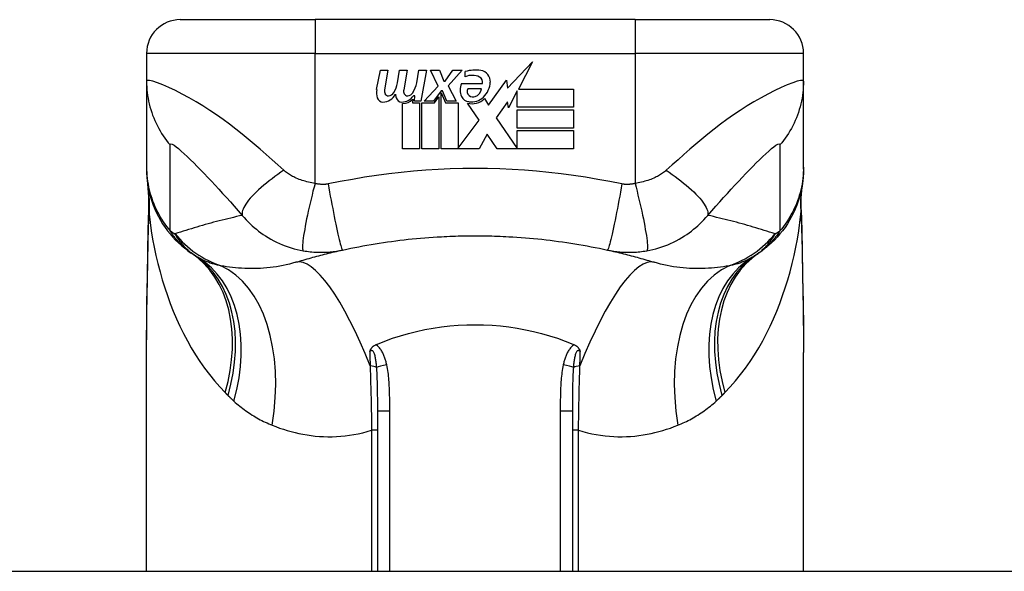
# Model space of a CAD drawing. Header units: inches. Extents: x 7 to 174, y 10 to 93.
# Tile 12 of 132: x 24.056 to 25.207, y 12.209 to 12.853. Entities that reach past the tile are written whole.
import ezdxf

# ---------------------------------------------------------------- set-up
doc = ezdxf.new("R2010")
doc.units = ezdxf.units.IN
doc.header["$MEASUREMENT"] = 0
doc.layers.add('Visible Edges(ANSI)', color=7, linetype='Continuous', lineweight=25)
doc.layers.add('Visible Tangent Edges(ANSI)', color=7, linetype='Continuous', lineweight=25)

msp = doc.modelspace()

# ---------------------------------------------------------------- linework, layer by layer
at = {"layer": 'Visible Edges(ANSI)'}
for p, q in [((24.2441, 12.8535), (24.4016, 12.8535)), ((24.7756, 12.8535), (24.4016, 12.8535)), ((24.7756, 12.8535), (24.9331, 12.8535)), ((24.2047, 12.8141), (24.2047, 12.7816)), ((24.9724, 12.7816), (24.9724, 12.8141)), ((24.6265, 12.7734), (24.6557, 12.8042)), ((24.6557, 12.8042), (24.6392, 12.7724)), ((24.4736, 12.7717), (24.478, 12.7946)), ((24.478, 12.7946), (24.4868, 12.7946)), ((24.4868, 12.7946), (24.4828, 12.7716)), ((24.4978, 12.7796), (24.5004, 12.7946)), ((24.5004, 12.7946), (24.5092, 12.7946)), ((24.5092, 12.7946), (24.5052, 12.7716)), ((24.5204, 12.7796), (24.523, 12.7946)), ((24.523, 12.7946), (24.5318, 12.7946)), ((24.5318, 12.7946), (24.5254, 12.7582)), ((24.5364, 12.7946), (24.5472, 12.7946)), ((24.5454, 12.7758), (24.5364, 12.7946)), ((24.5472, 12.7946), (24.5522, 12.7816)), ((24.5538, 12.7816), (24.5628, 12.7946)), ((24.5736, 12.7946), (24.5572, 12.776)), ((24.5628, 12.7946), (24.5736, 12.7946)), ((24.5772, 12.7868), (24.5772, 12.7928)), ((24.2047, 12.7816), (24.2047, 12.6811)), ((24.5292, 12.7582), (24.5454, 12.7758)), ((24.5522, 12.7816), (24.5538, 12.7816)), ((24.5572, 12.776), (24.5664, 12.7582)), ((24.5728, 12.7788), (24.5972, 12.7788)), ((24.6042, 12.7535), (24.6252, 12.7828)), ((24.6252, 12.7828), (24.6265, 12.7734)), ((24.9724, 12.6811), (24.9724, 12.7816)), ((24.5184, 12.7646), (24.5165, 12.7646)), ((24.5178, 12.7582), (24.5184, 12.7646)), ((24.549, 12.7704), (24.5401, 12.7582)), ((24.5412, 12.7563), (24.5462, 12.7632)), ((24.5462, 12.7632), (24.5462, 12.7024)), ((24.5504, 12.7704), (24.549, 12.7704)), ((24.549, 12.768), (24.554, 12.7563)), ((24.549, 12.7024), (24.549, 12.768)), ((24.5556, 12.7582), (24.5504, 12.7704)), ((24.5962, 12.7728), (24.5802, 12.7728)), ((24.638, 12.7702), (24.6278, 12.7506)), ((24.638, 12.751), (24.638, 12.7702)), ((24.6392, 12.7724), (24.7038, 12.7724)), ((24.7038, 12.7724), (24.7038, 12.751)), ((24.5038, 12.7024), (24.5038, 12.7554)), ((24.5158, 12.7604), (24.5154, 12.7563)), ((24.5154, 12.7563), (24.5236, 12.7563)), ((24.5254, 12.7582), (24.5178, 12.7582)), ((24.5236, 12.7563), (24.5236, 12.7024)), ((24.5264, 12.7563), (24.5412, 12.7563)), ((24.5264, 12.7024), (24.5264, 12.7563)), ((24.5401, 12.7582), (24.5292, 12.7582)), ((24.554, 12.7563), (24.569, 12.7563)), ((24.5664, 12.7582), (24.5556, 12.7582)), ((24.569, 12.7563), (24.569, 12.7032)), ((24.5934, 12.7359), (24.5796, 12.7558)), ((24.5996, 12.7612), (24.6042, 12.7535)), ((24.6265, 12.7573), (24.6134, 12.7386)), ((24.6278, 12.7506), (24.6265, 12.7573)), ((24.7038, 12.751), (24.638, 12.751)), ((24.6134, 12.7386), (24.638, 12.7028)), ((24.638, 12.748), (24.7038, 12.748)), ((24.638, 12.7266), (24.638, 12.748)), ((24.7038, 12.748), (24.7038, 12.7266)), ((24.569, 12.7032), (24.5934, 12.7359)), ((24.6029, 12.7198), (24.5936, 12.7024)), ((24.6146, 12.7024), (24.6029, 12.7198)), ((24.7038, 12.7266), (24.638, 12.7266)), ((24.638, 12.7238), (24.7038, 12.7238)), ((24.638, 12.7028), (24.638, 12.7238)), ((24.7038, 12.7238), (24.7038, 12.7024)), ((24.5236, 12.7024), (24.5038, 12.7024)), ((24.5462, 12.7024), (24.5264, 12.7024)), ((24.5936, 12.7024), (24.549, 12.7024)), ((24.7038, 12.7024), (24.6146, 12.7024)), ((24.2047, 12.6811), (24.2047, 12.6787)), ((24.9724, 12.6787), (24.9724, 12.6811)), ((24.2047, 12.2086), (24.2047, 12.4645)), ((24.9724, 12.2086), (24.9724, 12.4645)), ((24.4744, 12.396), (24.4744, 12.2086)), ((24.7027, 12.2086), (24.7027, 12.396)), ((6.7906, 12.2086), (42.3866, 12.2086))]:
    msp.add_line(p, q, dxfattribs=at)
at = {"layer": 'Visible Edges(ANSI)', "flags": 128}
for points in [[(24.2047, 12.6787), (24.2048, 12.6741), (24.2051, 12.6694), (24.2055, 12.6647), (24.2062, 12.66), (24.2071, 12.6552), (24.2081, 12.6505), (24.2094, 12.6459), (24.2108, 12.6412), (24.2125, 12.6366), (24.2143, 12.6321), (24.2163, 12.6276), (24.2186, 12.6232), (24.2209, 12.6189), (24.2235, 12.6148), (24.2263, 12.6107), (24.2292, 12.6068), (24.2322, 12.603), (24.2354, 12.5993), (24.2387, 12.5958), (24.2421, 12.5925), (24.2457, 12.5893), (24.2493, 12.5863), (24.253, 12.5834), (24.2568, 12.5807)], [(24.9724, 12.6787), (24.9723, 12.6741), (24.9721, 12.6694), (24.9716, 12.6647), (24.9709, 12.66), (24.9701, 12.6552), (24.969, 12.6505), (24.9678, 12.6459), (24.9663, 12.6412), (24.9647, 12.6366), (24.9628, 12.6321), (24.9608, 12.6276), (24.9586, 12.6232), (24.9562, 12.6189), (24.9536, 12.6148), (24.9509, 12.6107), (24.948, 12.6068), (24.9449, 12.603), (24.9418, 12.5993), (24.9384, 12.5958), (24.935, 12.5925), (24.9315, 12.5893), (24.9278, 12.5863), (24.9241, 12.5834), (24.9203, 12.5807)], [(24.2075, 12.6312), (24.2075, 12.6464), (24.206, 12.6615)], [(24.9696, 12.6312), (24.9697, 12.6464), (24.9712, 12.6615)], [(24.2062, 12.5831), (24.2067, 12.6074), (24.2075, 12.6312)], [(24.9696, 12.6312), (24.9705, 12.6074), (24.971, 12.5831)], [(24.5492, 12.5998), (24.5525, 12.5999), (24.5558, 12.6001), (24.559, 12.6002), (24.5623, 12.6004), (24.5656, 12.6005), (24.5689, 12.6006), (24.5722, 12.6006), (24.5754, 12.6007), (24.5787, 12.6008), (24.582, 12.6008), (24.5853, 12.6008), (24.5886, 12.6008), (24.5918, 12.6008), (24.5951, 12.6008), (24.5984, 12.6008), (24.6017, 12.6007), (24.605, 12.6006), (24.6083, 12.6006), (24.6115, 12.6005), (24.6148, 12.6004), (24.6181, 12.6002), (24.6214, 12.6001), (24.6247, 12.5999), (24.6279, 12.5998)], [(24.4338, 12.5842), (24.4386, 12.5853), (24.4433, 12.5862), (24.448, 12.5872), (24.4528, 12.5881), (24.4575, 12.589), (24.4623, 12.5899), (24.4671, 12.5907), (24.4719, 12.5915), (24.4767, 12.5922), (24.4815, 12.593), (24.4863, 12.5937), (24.4911, 12.5943), (24.4959, 12.595), (24.5007, 12.5956), (24.5056, 12.5961), (24.5104, 12.5967), (24.5152, 12.5972), (24.5201, 12.5976), (24.5249, 12.5981), (24.5298, 12.5985), (24.5346, 12.5988), (24.5395, 12.5992), (24.5443, 12.5995), (24.5492, 12.5998)], [(24.6279, 12.5998), (24.6328, 12.5995), (24.6376, 12.5992), (24.6425, 12.5988), (24.6474, 12.5985), (24.6522, 12.5981), (24.6571, 12.5976), (24.6619, 12.5972), (24.6667, 12.5967), (24.6716, 12.5961), (24.6764, 12.5956), (24.6812, 12.595), (24.686, 12.5943), (24.6908, 12.5937), (24.6957, 12.593), (24.7005, 12.5922), (24.7052, 12.5915), (24.71, 12.5907), (24.7148, 12.5899), (24.7196, 12.589), (24.7244, 12.5881), (24.7291, 12.5872), (24.7339, 12.5862), (24.7386, 12.5853), (24.7433, 12.5842)], [(24.2047, 12.4645), (24.2049, 12.4935), (24.2052, 12.523), (24.2057, 12.5529), (24.2062, 12.5831)], [(24.3791, 12.5698), (24.3813, 12.5705), (24.3835, 12.5711), (24.3857, 12.5718), (24.3879, 12.5725), (24.3902, 12.5731), (24.3924, 12.5738), (24.3946, 12.5744), (24.3969, 12.575), (24.3992, 12.5757), (24.4014, 12.5763), (24.4037, 12.5769), (24.406, 12.5775), (24.4082, 12.5781), (24.4105, 12.5787), (24.4128, 12.5793), (24.4151, 12.5799), (24.4175, 12.5804), (24.4198, 12.581), (24.4221, 12.5816), (24.4244, 12.5821), (24.4268, 12.5826), (24.4291, 12.5832), (24.4315, 12.5837), (24.4338, 12.5842)], [(24.7433, 12.5842), (24.7457, 12.5837), (24.748, 12.5832), (24.7504, 12.5826), (24.7527, 12.5821), (24.755, 12.5816), (24.7574, 12.581), (24.7597, 12.5804), (24.762, 12.5799), (24.7643, 12.5793), (24.7666, 12.5787), (24.7689, 12.5781), (24.7712, 12.5775), (24.7734, 12.5769), (24.7757, 12.5763), (24.778, 12.5757), (24.7802, 12.575), (24.7825, 12.5744), (24.7847, 12.5738), (24.787, 12.5731), (24.7892, 12.5725), (24.7914, 12.5718), (24.7937, 12.5711), (24.7959, 12.5705), (24.7981, 12.5698)], [(24.971, 12.5831), (24.9714, 12.5529), (24.9719, 12.523), (24.9723, 12.4935), (24.9724, 12.4645)], [(24.4744, 12.4741), (24.4833, 12.4777), (24.4923, 12.481), (24.5015, 12.4839), (24.5108, 12.4866), (24.5203, 12.489), (24.5298, 12.4911), (24.5395, 12.4928), (24.5493, 12.4943), (24.5591, 12.4954), (24.5689, 12.4962), (24.5788, 12.4967), (24.5887, 12.4968), (24.5986, 12.4967), (24.6085, 12.4962), (24.6184, 12.4954), (24.6282, 12.4942), (24.6379, 12.4928), (24.6475, 12.491), (24.657, 12.489), (24.6664, 12.4866), (24.6757, 12.4839), (24.6848, 12.481), (24.6939, 12.4777), (24.7027, 12.4741)], [(24.4726, 12.4734), (24.4727, 12.4734), (24.4728, 12.4734), (24.4728, 12.4735), (24.4729, 12.4735), (24.473, 12.4735), (24.4731, 12.4736), (24.4731, 12.4736), (24.4732, 12.4736), (24.4733, 12.4737), (24.4733, 12.4737), (24.4734, 12.4737), (24.4735, 12.4738), (24.4736, 12.4738), (24.4736, 12.4738), (24.4737, 12.4739), (24.4738, 12.4739), (24.4739, 12.4739), (24.4739, 12.4739), (24.474, 12.474), (24.4741, 12.474), (24.4742, 12.474), (24.4742, 12.4741), (24.4743, 12.4741), (24.4744, 12.4741)], [(24.7027, 12.4741), (24.7028, 12.4741), (24.7029, 12.4741), (24.703, 12.474), (24.703, 12.474), (24.7031, 12.474), (24.7032, 12.4739), (24.7033, 12.4739), (24.7033, 12.4739), (24.7034, 12.4739), (24.7035, 12.4738), (24.7036, 12.4738), (24.7036, 12.4738), (24.7037, 12.4737), (24.7038, 12.4737), (24.7039, 12.4737), (24.7039, 12.4736), (24.704, 12.4736), (24.7041, 12.4736), (24.7042, 12.4735), (24.7042, 12.4735), (24.7043, 12.4735), (24.7044, 12.4734), (24.7045, 12.4734), (24.7045, 12.4734)], [(24.4656, 12.4654), (24.4658, 12.4658), (24.4659, 12.4662), (24.466, 12.4666), (24.4662, 12.4669), (24.4663, 12.4673), (24.4665, 12.4677), (24.4667, 12.4681), (24.4669, 12.4684), (24.4671, 12.4688), (24.4673, 12.4692), (24.4676, 12.4695), (24.4679, 12.4699), (24.4682, 12.4703), (24.4685, 12.4706), (24.4688, 12.471), (24.4692, 12.4713), (24.4696, 12.4716), (24.47, 12.4719), (24.4704, 12.4722), (24.4708, 12.4724), (24.4712, 12.4727), (24.4717, 12.4729), (24.4721, 12.4732), (24.4726, 12.4734)], [(24.7045, 12.4734), (24.705, 12.4732), (24.7055, 12.4729), (24.7059, 12.4727), (24.7063, 12.4724), (24.7067, 12.4722), (24.7072, 12.4719), (24.7075, 12.4716), (24.7079, 12.4713), (24.7083, 12.471), (24.7086, 12.4706), (24.709, 12.4703), (24.7093, 12.4699), (24.7096, 12.4695), (24.7098, 12.4692), (24.71, 12.4688), (24.7103, 12.4684), (24.7105, 12.4681), (24.7106, 12.4677), (24.7108, 12.4673), (24.711, 12.4669), (24.7111, 12.4666), (24.7113, 12.4662), (24.7114, 12.4658), (24.7115, 12.4654)]]:
    msp.add_lwpolyline(points, dxfattribs=at)
at = {"layer": 'Visible Edges(ANSI)'}
for centre, radius, start, end in [((24.2441, 12.8141), 0.0394, 90, 180), ((24.9331, 12.8141), 0.0394, 0, 90), ((24.5893, 12.7541), 0.0405, 81.5605, 107.3343), ((24.5851, 12.7679), 0.0205, 64.6784, 112.5609), ((24.5911, 12.7806), 0.0064, 343.5261, 64.6784), ((24.5933, 12.7811), 0.0132, 356.5646, 81.5605), ((24.4672, 12.7845), 0.031, 328.5584, 350.8257), ((24.4899, 12.7849), 0.031, 327.5992, 350), ((24.59, 12.7712), 0.0188, 156.1555, 203.8445), ((24.58, 12.782), 0.0265, 314.1684, 356.5646), ((24.4925, 12.768), 0.0192, 169, 198.4748), ((24.4809, 12.7642), 0.007, 198.4748, 269.6788), ((24.4809, 12.7736), 0.0164, 269.6788, 333.9508), ((24.4909, 12.7701), 0.0082, 169.9922, 203.5487), ((24.487, 12.7685), 0.004, 203.5487, 276.1027), ((24.4865, 12.7728), 0.0084, 276.1027, 327.6083), ((24.5148, 12.7676), 0.0192, 183.6169, 196.9928), ((24.5029, 12.7639), 0.00676, 196.9928, 269.4776), ((24.503, 12.7732), 0.016, 269.4776, 327.4114), ((24.5133, 12.7701), 0.0082, 170, 203.5571), ((24.5094, 12.7685), 0.004, 203.5571, 276.03), ((24.509, 12.7728), 0.0084, 276.03, 327.5992), ((24.5821, 12.7677), 0.0101, 203.8445, 265.0802), ((24.5858, 12.7697), 0.00637, 151.4547, 231.1652), ((24.5846, 12.7772), 0.0199, 260.4085, 314.1684), ((24.5864, 12.7704), 0.0073, 231.1652, 289.3797), ((24.5851, 12.7741), 0.0112, 289.3797, 352.9975), ((24.5042, 12.7714), 0.016, 268.7952, 316.5849), ((24.5846, 12.7772), 0.022, 257.079, 313.1785), ((24.5886, 13.0733), 0.5938, 236.0379, 236.4792), ((24.3259, 12.6767), 0.1181, 236.4792, 238.6999), ((24.8513, 12.6767), 0.1181, 301.3001, 303.5208), ((24.5886, 13.0733), 0.5938, 303.5208, 303.9621)]:
    msp.add_arc(centre, radius, start, end, dxfattribs=at)
at = {"layer": 'Visible Tangent Edges(ANSI)'}
for p, q in [((24.4016, 12.8535), (24.4016, 12.8141)), ((24.7756, 12.8535), (24.7756, 12.8141)), ((24.4016, 12.8141), (24.2047, 12.8141)), ((24.4016, 12.8141), (24.7756, 12.8141)), ((24.4016, 12.662), (24.4016, 12.8141)), ((24.9724, 12.8141), (24.7756, 12.8141)), ((24.7756, 12.8141), (24.7756, 12.662)), ((24.4744, 12.396), (24.489, 12.396)), ((24.489, 12.2086), (24.489, 12.396)), ((24.6882, 12.396), (24.7027, 12.396)), ((24.6882, 12.396), (24.6882, 12.2086)), ((24.4744, 12.3735), (24.4677, 12.3735)), ((24.4677, 12.3735), (24.4677, 12.2086)), ((24.7095, 12.3735), (24.7027, 12.3735)), ((24.7095, 12.2086), (24.7095, 12.3735))]:
    msp.add_line(p, q, dxfattribs=at)
at = {"layer": 'Visible Tangent Edges(ANSI)', "flags": 128}
for points in [[(24.3651, 12.6774), (24.3582, 12.6836), (24.3513, 12.6897), (24.3444, 12.6958), (24.3375, 12.7019), (24.3306, 12.7079), (24.3235, 12.7138), (24.3164, 12.7197), (24.3091, 12.7255), (24.3017, 12.7312), (24.2941, 12.7367), (24.2864, 12.7422), (24.2786, 12.7474), (24.2706, 12.7526), (24.2625, 12.7575), (24.2544, 12.7621), (24.2463, 12.7665), (24.2384, 12.7705), (24.2308, 12.7741), (24.2237, 12.7772), (24.2173, 12.7796), (24.212, 12.7814), (24.208, 12.7823), (24.2055, 12.7824), (24.2047, 12.7816)], [(24.2047, 12.7816), (24.2048, 12.7782), (24.2049, 12.7749), (24.2051, 12.7716), (24.2055, 12.7682), (24.2059, 12.7649), (24.2065, 12.7616), (24.2071, 12.7582), (24.2079, 12.7549), (24.2087, 12.7516), (24.2096, 12.7484), (24.2107, 12.7451), (24.2118, 12.7419), (24.213, 12.7387), (24.2144, 12.7356), (24.2158, 12.7325), (24.2173, 12.7294), (24.2189, 12.7264), (24.2206, 12.7235), (24.2223, 12.7206), (24.2242, 12.7177), (24.2261, 12.715), (24.2281, 12.7123), (24.2301, 12.7096), (24.2322, 12.7071)], [(24.9724, 12.7816), (24.9716, 12.7824), (24.9691, 12.7823), (24.9651, 12.7814), (24.9598, 12.7796), (24.9535, 12.7772), (24.9464, 12.7741), (24.9388, 12.7705), (24.9308, 12.7665), (24.9228, 12.7621), (24.9146, 12.7575), (24.9066, 12.7526), (24.8986, 12.7474), (24.8907, 12.7422), (24.883, 12.7367), (24.8754, 12.7312), (24.868, 12.7255), (24.8607, 12.7197), (24.8536, 12.7138), (24.8465, 12.7079), (24.8396, 12.7019), (24.8327, 12.6958), (24.8258, 12.6897), (24.8189, 12.6836), (24.812, 12.6774)], [(24.9724, 12.7816), (24.9724, 12.7782), (24.9722, 12.7749), (24.972, 12.7716), (24.9716, 12.7682), (24.9712, 12.7649), (24.9707, 12.7616), (24.97, 12.7582), (24.9693, 12.7549), (24.9684, 12.7516), (24.9675, 12.7484), (24.9665, 12.7451), (24.9653, 12.7419), (24.9641, 12.7387), (24.9628, 12.7356), (24.9614, 12.7325), (24.9599, 12.7294), (24.9583, 12.7264), (24.9566, 12.7235), (24.9548, 12.7206), (24.953, 12.7177), (24.9511, 12.715), (24.9491, 12.7123), (24.947, 12.7096), (24.9449, 12.7071)], [(24.2322, 12.7071), (24.2325, 12.7081), (24.2334, 12.7084), (24.2348, 12.708), (24.2369, 12.7068), (24.2393, 12.705), (24.2422, 12.7027), (24.2453, 12.6999), (24.2487, 12.6968), (24.2523, 12.6934), (24.2561, 12.6898), (24.2599, 12.686), (24.2639, 12.682), (24.2679, 12.6778), (24.272, 12.6735), (24.2762, 12.6691), (24.2805, 12.6646), (24.2848, 12.66), (24.2892, 12.6552), (24.2936, 12.6504), (24.2981, 12.6455), (24.3026, 12.6405), (24.3072, 12.6353), (24.3119, 12.6301), (24.3166, 12.6247)], [(24.2323, 12.6066), (24.2323, 12.6108), (24.2323, 12.615), (24.2323, 12.6192), (24.2323, 12.6233), (24.2323, 12.6275), (24.2323, 12.6317), (24.2323, 12.6359), (24.2323, 12.6401), (24.2323, 12.6443), (24.2323, 12.6485), (24.2323, 12.6526), (24.2323, 12.6568), (24.2323, 12.661), (24.2323, 12.6652), (24.2323, 12.6694), (24.2323, 12.6736), (24.2323, 12.6778), (24.2323, 12.6819), (24.2323, 12.6861), (24.2323, 12.6903), (24.2323, 12.6945), (24.2323, 12.6987), (24.2323, 12.7029), (24.2322, 12.7071)], [(24.8606, 12.6247), (24.8652, 12.6301), (24.8699, 12.6353), (24.8745, 12.6405), (24.879, 12.6455), (24.8835, 12.6504), (24.8879, 12.6552), (24.8923, 12.66), (24.8967, 12.6646), (24.9009, 12.6691), (24.9051, 12.6735), (24.9092, 12.6778), (24.9133, 12.682), (24.9172, 12.686), (24.9211, 12.6898), (24.9248, 12.6934), (24.9284, 12.6968), (24.9318, 12.6999), (24.9349, 12.7027), (24.9378, 12.705), (24.9403, 12.7068), (24.9423, 12.708), (24.9438, 12.7084), (24.9446, 12.7081), (24.9449, 12.7071)], [(24.9449, 12.7071), (24.9449, 12.7029), (24.9449, 12.6987), (24.9449, 12.6945), (24.9449, 12.6903), (24.9449, 12.6861), (24.9449, 12.6819), (24.9449, 12.6778), (24.9449, 12.6736), (24.9449, 12.6694), (24.9449, 12.6652), (24.9449, 12.661), (24.9449, 12.6568), (24.9449, 12.6526), (24.9449, 12.6485), (24.9449, 12.6443), (24.9449, 12.6401), (24.9449, 12.6359), (24.9449, 12.6317), (24.9449, 12.6275), (24.9449, 12.6233), (24.9449, 12.6192), (24.9449, 12.615), (24.9449, 12.6108), (24.9449, 12.6066)], [(24.2047, 12.6811), (24.2048, 12.6778), (24.2049, 12.6745), (24.2051, 12.6712), (24.2055, 12.6678), (24.2059, 12.6645), (24.2065, 12.6611), (24.2071, 12.6578), (24.2079, 12.6545), (24.2087, 12.6512), (24.2096, 12.6479), (24.2107, 12.6447), (24.2118, 12.6415), (24.213, 12.6383), (24.2144, 12.6351), (24.2158, 12.632), (24.2173, 12.629), (24.2189, 12.626), (24.2206, 12.623), (24.2223, 12.6201), (24.2242, 12.6173), (24.2261, 12.6145), (24.2281, 12.6118), (24.2302, 12.6091), (24.2323, 12.6066)], [(24.9724, 12.6811), (24.9724, 12.6778), (24.9722, 12.6745), (24.972, 12.6712), (24.9716, 12.6678), (24.9712, 12.6645), (24.9707, 12.6611), (24.97, 12.6578), (24.9693, 12.6545), (24.9684, 12.6512), (24.9675, 12.6479), (24.9665, 12.6447), (24.9653, 12.6415), (24.9641, 12.6383), (24.9628, 12.6351), (24.9613, 12.632), (24.9598, 12.629), (24.9582, 12.626), (24.9566, 12.623), (24.9548, 12.6201), (24.953, 12.6173), (24.951, 12.6145), (24.949, 12.6118), (24.947, 12.6091), (24.9449, 12.6066)], [(24.3651, 12.6774), (24.3616, 12.6751), (24.3581, 12.6726), (24.3547, 12.6702), (24.3513, 12.6676), (24.348, 12.6651), (24.3448, 12.6625), (24.3416, 12.6599), (24.3386, 12.6573), (24.3357, 12.6547), (24.333, 12.6521), (24.3305, 12.6496), (24.3281, 12.6471), (24.3259, 12.6447), (24.324, 12.6423), (24.3223, 12.64), (24.3207, 12.6379), (24.3194, 12.6358), (24.3184, 12.6339), (24.3175, 12.632), (24.3169, 12.6303), (24.3165, 12.6287), (24.3163, 12.6273), (24.3164, 12.6259), (24.3166, 12.6247)], [(24.4016, 12.662), (24.3996, 12.6623), (24.3977, 12.6627), (24.3958, 12.6631), (24.3939, 12.6635), (24.3921, 12.664), (24.3902, 12.6645), (24.3884, 12.665), (24.3866, 12.6656), (24.3848, 12.6662), (24.3831, 12.6668), (24.3814, 12.6675), (24.3797, 12.6682), (24.3781, 12.6689), (24.3768, 12.6696), (24.3754, 12.6703), (24.3741, 12.671), (24.3729, 12.6717), (24.3717, 12.6725), (24.3705, 12.6733), (24.3693, 12.674), (24.3682, 12.6749), (24.3671, 12.6757), (24.3661, 12.6765), (24.3651, 12.6774)], [(24.7602, 12.6614), (24.7461, 12.6641), (24.7319, 12.6668), (24.7177, 12.6692), (24.7035, 12.6714), (24.6892, 12.6733), (24.6749, 12.675), (24.6605, 12.6764), (24.6462, 12.6775), (24.6318, 12.6784), (24.6174, 12.6791), (24.603, 12.6794), (24.5886, 12.6796), (24.5742, 12.6794), (24.5597, 12.6791), (24.5453, 12.6784), (24.531, 12.6775), (24.5166, 12.6764), (24.5022, 12.675), (24.4879, 12.6733), (24.4736, 12.6714), (24.4594, 12.6692), (24.4452, 12.6668), (24.431, 12.6641), (24.4169, 12.6614)], [(24.812, 12.6774), (24.811, 12.6765), (24.81, 12.6757), (24.8089, 12.6749), (24.8078, 12.674), (24.8066, 12.6733), (24.8055, 12.6725), (24.8042, 12.6717), (24.803, 12.671), (24.8017, 12.6703), (24.8004, 12.6696), (24.799, 12.6689), (24.7974, 12.6682), (24.7957, 12.6675), (24.794, 12.6668), (24.7923, 12.6662), (24.7905, 12.6656), (24.7887, 12.665), (24.7869, 12.6645), (24.7851, 12.664), (24.7832, 12.6635), (24.7813, 12.6631), (24.7794, 12.6627), (24.7775, 12.6623), (24.7756, 12.662)], [(24.812, 12.6774), (24.8155, 12.6751), (24.819, 12.6726), (24.8224, 12.6702), (24.8258, 12.6676), (24.8291, 12.6651), (24.8324, 12.6625), (24.8355, 12.6599), (24.8385, 12.6573), (24.8414, 12.6547), (24.8441, 12.6521), (24.8467, 12.6496), (24.849, 12.6471), (24.8512, 12.6447), (24.8531, 12.6423), (24.8549, 12.64), (24.8564, 12.6379), (24.8577, 12.6358), (24.8588, 12.6339), (24.8596, 12.632), (24.8602, 12.6303), (24.8606, 12.6287), (24.8608, 12.6273), (24.8608, 12.6259), (24.8606, 12.6247)], [(24.4016, 12.662), (24.4004, 12.6575), (24.3992, 12.6529), (24.3981, 12.6483), (24.397, 12.6436), (24.3959, 12.6389), (24.3948, 12.6342), (24.3937, 12.6296), (24.3928, 12.625), (24.3918, 12.6206), (24.391, 12.6162), (24.3902, 12.6121), (24.3895, 12.6082), (24.3889, 12.6045), (24.3883, 12.6011), (24.3879, 12.5979), (24.3875, 12.5951), (24.3873, 12.5925), (24.3871, 12.5903), (24.387, 12.5883), (24.387, 12.5867), (24.3871, 12.5854), (24.3873, 12.5844), (24.3875, 12.5837), (24.3878, 12.5833)], [(24.4169, 12.6614), (24.4163, 12.6612), (24.4157, 12.6612), (24.415, 12.6611), (24.4144, 12.661), (24.4138, 12.6609), (24.4132, 12.6609), (24.4126, 12.6609), (24.4119, 12.6608), (24.4113, 12.6608), (24.4107, 12.6608), (24.4101, 12.6608), (24.4094, 12.6608), (24.4088, 12.6609), (24.4082, 12.6609), (24.4075, 12.661), (24.4069, 12.661), (24.4062, 12.6611), (24.4056, 12.6612), (24.4049, 12.6613), (24.4042, 12.6614), (24.4036, 12.6615), (24.4029, 12.6617), (24.4022, 12.6618), (24.4016, 12.662)], [(24.4169, 12.6614), (24.4177, 12.6567), (24.4186, 12.652), (24.4194, 12.6472), (24.4203, 12.6424), (24.4212, 12.6376), (24.4222, 12.6328), (24.4231, 12.628), (24.424, 12.6234), (24.4249, 12.6189), (24.4258, 12.6146), (24.4267, 12.6104), (24.4275, 12.6065), (24.4283, 12.6029), (24.4291, 12.5996), (24.4298, 12.5965), (24.4305, 12.5938), (24.4311, 12.5915), (24.4317, 12.5894), (24.4322, 12.5878), (24.4326, 12.5864), (24.433, 12.5854), (24.4333, 12.5847), (24.4336, 12.5843), (24.4338, 12.5842)], [(24.7602, 12.6614), (24.7594, 12.6567), (24.7586, 12.652), (24.7577, 12.6472), (24.7568, 12.6424), (24.7559, 12.6376), (24.755, 12.6328), (24.7541, 12.628), (24.7531, 12.6234), (24.7522, 12.6189), (24.7513, 12.6146), (24.7505, 12.6104), (24.7496, 12.6065), (24.7488, 12.6029), (24.748, 12.5996), (24.7473, 12.5965), (24.7466, 12.5938), (24.746, 12.5915), (24.7455, 12.5894), (24.745, 12.5878), (24.7445, 12.5864), (24.7441, 12.5854), (24.7438, 12.5847), (24.7435, 12.5843), (24.7433, 12.5842)], [(24.7756, 12.662), (24.7749, 12.6618), (24.7742, 12.6617), (24.7736, 12.6615), (24.7729, 12.6614), (24.7723, 12.6613), (24.7716, 12.6612), (24.7709, 12.6611), (24.7702, 12.661), (24.7696, 12.661), (24.769, 12.6609), (24.7683, 12.6609), (24.7677, 12.6608), (24.7671, 12.6608), (24.7664, 12.6608), (24.7658, 12.6608), (24.7652, 12.6608), (24.7646, 12.6609), (24.7639, 12.6609), (24.7633, 12.6609), (24.7627, 12.661), (24.7621, 12.6611), (24.7615, 12.6612), (24.7609, 12.6612), (24.7602, 12.6614)], [(24.7756, 12.662), (24.7767, 12.6575), (24.7779, 12.6529), (24.779, 12.6483), (24.7802, 12.6436), (24.7813, 12.6389), (24.7824, 12.6342), (24.7834, 12.6296), (24.7844, 12.625), (24.7853, 12.6206), (24.7862, 12.6162), (24.7869, 12.6121), (24.7876, 12.6082), (24.7883, 12.6045), (24.7888, 12.6011), (24.7892, 12.5979), (24.7896, 12.5951), (24.7899, 12.5925), (24.79, 12.5903), (24.7901, 12.5883), (24.7901, 12.5867), (24.79, 12.5854), (24.7899, 12.5844), (24.7896, 12.5837), (24.7893, 12.5833)], [(24.2063, 12.5825), (24.2064, 12.5844), (24.2064, 12.5862), (24.2064, 12.5881), (24.2065, 12.5899), (24.2065, 12.5917), (24.2065, 12.5936), (24.2066, 12.5954), (24.2066, 12.5973), (24.2067, 12.5991), (24.2067, 12.6009), (24.2068, 12.6027), (24.2068, 12.6046), (24.2069, 12.6064), (24.2069, 12.6082), (24.207, 12.61), (24.2071, 12.6118), (24.2071, 12.6136), (24.2072, 12.6154), (24.2073, 12.6172), (24.2073, 12.619), (24.2074, 12.6208), (24.2075, 12.6226), (24.2075, 12.6244), (24.2076, 12.6261)], [(24.2075, 12.6312), (24.2075, 12.6311), (24.2075, 12.631), (24.2075, 12.6309), (24.2075, 12.6309), (24.2075, 12.6308), (24.2075, 12.6307), (24.2075, 12.6306), (24.2075, 12.6305), (24.2075, 12.6304), (24.2075, 12.6303), (24.2075, 12.6302), (24.2075, 12.6302), (24.2075, 12.6301), (24.2075, 12.63), (24.2075, 12.6299), (24.2075, 12.6298), (24.2075, 12.6297), (24.2075, 12.6296), (24.2075, 12.6296), (24.2075, 12.6295), (24.2075, 12.6294), (24.2075, 12.6293), (24.2075, 12.6292), (24.2075, 12.6291)], [(24.2075, 12.6291), (24.2075, 12.6291), (24.2075, 12.629), (24.2075, 12.6289), (24.2075, 12.6288), (24.2076, 12.6287), (24.2076, 12.6286), (24.2076, 12.6285), (24.2076, 12.6284), (24.2076, 12.6283), (24.2076, 12.6282), (24.2076, 12.6281), (24.2076, 12.628), (24.2076, 12.6278), (24.2076, 12.6277), (24.2076, 12.6276), (24.2076, 12.6274), (24.2076, 12.6273), (24.2076, 12.6271), (24.2076, 12.627), (24.2076, 12.6268), (24.2076, 12.6267), (24.2076, 12.6265), (24.2076, 12.6263), (24.2076, 12.6261)], [(24.2076, 12.6261), (24.2088, 12.6164), (24.2102, 12.6067), (24.2118, 12.597), (24.2137, 12.5874), (24.2157, 12.5778), (24.2179, 12.5683), (24.2204, 12.5588), (24.2231, 12.5494), (24.226, 12.5401), (24.2291, 12.5309), (24.2324, 12.5218), (24.2359, 12.5128), (24.2397, 12.5039), (24.2437, 12.4952), (24.2479, 12.4866), (24.2524, 12.4782), (24.257, 12.4699), (24.262, 12.4618), (24.2671, 12.4538), (24.2725, 12.4461), (24.2782, 12.4386), (24.2841, 12.4313), (24.2902, 12.4242), (24.2966, 12.4175)], [(24.3166, 12.6247), (24.3132, 12.624), (24.3098, 12.6232), (24.3064, 12.6224), (24.3031, 12.6216), (24.2997, 12.6208), (24.2964, 12.62), (24.293, 12.6192), (24.2897, 12.6183), (24.2864, 12.6174), (24.2831, 12.6166), (24.2798, 12.6157), (24.2765, 12.6148), (24.2733, 12.6139), (24.27, 12.6129), (24.2667, 12.612), (24.2635, 12.6111), (24.2603, 12.6101), (24.2571, 12.6091), (24.2538, 12.6081), (24.2506, 12.6071), (24.2475, 12.6061), (24.2443, 12.6051), (24.2411, 12.6041), (24.2379, 12.603)], [(24.3166, 12.6247), (24.3188, 12.6221), (24.3211, 12.6196), (24.3234, 12.6172), (24.3258, 12.6149), (24.3282, 12.6126), (24.3306, 12.6105), (24.3331, 12.6084), (24.3357, 12.6063), (24.3383, 12.6044), (24.3409, 12.6025), (24.3437, 12.6007), (24.3467, 12.5988), (24.35, 12.5969), (24.3533, 12.5951), (24.3566, 12.5934), (24.36, 12.5919), (24.3634, 12.5904), (24.3668, 12.5891), (24.3702, 12.5878), (24.3737, 12.5867), (24.3772, 12.5857), (24.3808, 12.5848), (24.3843, 12.584), (24.3878, 12.5833)], [(24.7893, 12.5833), (24.7928, 12.584), (24.7964, 12.5848), (24.7999, 12.5857), (24.8034, 12.5867), (24.8069, 12.5878), (24.8104, 12.5891), (24.8138, 12.5904), (24.8172, 12.5919), (24.8205, 12.5934), (24.8238, 12.5951), (24.8271, 12.5969), (24.8304, 12.5988), (24.8335, 12.6007), (24.8362, 12.6025), (24.8389, 12.6044), (24.8415, 12.6063), (24.844, 12.6084), (24.8465, 12.6105), (24.849, 12.6126), (24.8514, 12.6149), (24.8537, 12.6172), (24.8561, 12.6196), (24.8583, 12.6221), (24.8606, 12.6247)], [(24.9392, 12.603), (24.936, 12.6041), (24.9329, 12.6051), (24.9297, 12.6061), (24.9265, 12.6071), (24.9233, 12.6081), (24.9201, 12.6091), (24.9169, 12.6101), (24.9136, 12.6111), (24.9104, 12.612), (24.9071, 12.6129), (24.9039, 12.6139), (24.9006, 12.6148), (24.8973, 12.6157), (24.894, 12.6166), (24.8907, 12.6174), (24.8874, 12.6183), (24.8841, 12.6192), (24.8808, 12.62), (24.8774, 12.6208), (24.8741, 12.6216), (24.8707, 12.6224), (24.8673, 12.6232), (24.864, 12.624), (24.8606, 12.6247)], [(24.8805, 12.4175), (24.8869, 12.4242), (24.8931, 12.4313), (24.899, 12.4386), (24.9046, 12.4461), (24.91, 12.4538), (24.9152, 12.4618), (24.9201, 12.4699), (24.9248, 12.4782), (24.9292, 12.4866), (24.9334, 12.4952), (24.9374, 12.5039), (24.9412, 12.5128), (24.9447, 12.5218), (24.9481, 12.5309), (24.9512, 12.5401), (24.9541, 12.5494), (24.9567, 12.5588), (24.9592, 12.5683), (24.9615, 12.5778), (24.9635, 12.5874), (24.9653, 12.597), (24.9669, 12.6067), (24.9683, 12.6164), (24.9695, 12.6261)], [(24.9695, 12.6261), (24.9695, 12.6263), (24.9695, 12.6265), (24.9695, 12.6267), (24.9695, 12.6268), (24.9695, 12.627), (24.9695, 12.6271), (24.9695, 12.6273), (24.9695, 12.6274), (24.9695, 12.6276), (24.9695, 12.6277), (24.9696, 12.6278), (24.9696, 12.628), (24.9696, 12.6281), (24.9696, 12.6282), (24.9696, 12.6283), (24.9696, 12.6284), (24.9696, 12.6285), (24.9696, 12.6286), (24.9696, 12.6287), (24.9696, 12.6288), (24.9696, 12.6289), (24.9696, 12.629), (24.9696, 12.6291), (24.9696, 12.6291)], [(24.9695, 12.6261), (24.9696, 12.6244), (24.9697, 12.6226), (24.9697, 12.6208), (24.9698, 12.619), (24.9699, 12.6172), (24.97, 12.6154), (24.97, 12.6136), (24.9701, 12.6118), (24.9701, 12.61), (24.9702, 12.6082), (24.9703, 12.6064), (24.9703, 12.6046), (24.9704, 12.6027), (24.9704, 12.6009), (24.9705, 12.5991), (24.9705, 12.5973), (24.9705, 12.5954), (24.9706, 12.5936), (24.9706, 12.5917), (24.9707, 12.5899), (24.9707, 12.5881), (24.9707, 12.5862), (24.9708, 12.5844), (24.9708, 12.5825)], [(24.9696, 12.6291), (24.9696, 12.6292), (24.9696, 12.6293), (24.9696, 12.6294), (24.9696, 12.6295), (24.9696, 12.6296), (24.9696, 12.6296), (24.9696, 12.6297), (24.9696, 12.6298), (24.9696, 12.6299), (24.9696, 12.63), (24.9696, 12.6301), (24.9696, 12.6302), (24.9696, 12.6302), (24.9696, 12.6303), (24.9696, 12.6304), (24.9696, 12.6305), (24.9696, 12.6306), (24.9696, 12.6307), (24.9696, 12.6308), (24.9696, 12.6309), (24.9696, 12.6309), (24.9696, 12.631), (24.9696, 12.6311), (24.9696, 12.6312)], [(24.2568, 12.5807), (24.2558, 12.5815), (24.2547, 12.5822), (24.2537, 12.583), (24.2526, 12.5838), (24.2516, 12.5846), (24.2505, 12.5855), (24.2495, 12.5864), (24.2485, 12.5873), (24.2474, 12.5882), (24.2464, 12.5892), (24.2454, 12.5902), (24.2444, 12.5912), (24.2433, 12.5923), (24.2423, 12.5934), (24.2413, 12.5946), (24.2403, 12.5957), (24.2393, 12.5969), (24.2383, 12.5982), (24.2373, 12.5995), (24.2363, 12.6008), (24.2353, 12.6022), (24.2343, 12.6036), (24.2333, 12.6051), (24.2323, 12.6066)], [(24.2379, 12.603), (24.2386, 12.6019), (24.2392, 12.6008), (24.2398, 12.5997), (24.2405, 12.5986), (24.2412, 12.5975), (24.242, 12.5964), (24.2427, 12.5954), (24.2435, 12.5943), (24.2443, 12.5932), (24.2452, 12.5922), (24.246, 12.5911), (24.247, 12.5901), (24.2479, 12.589), (24.2489, 12.588), (24.2499, 12.587), (24.2509, 12.586), (24.252, 12.585), (24.2531, 12.584), (24.2543, 12.583), (24.2554, 12.582), (24.2567, 12.581), (24.258, 12.5801), (24.2593, 12.5791), (24.2606, 12.5782)], [(24.9165, 12.5782), (24.9179, 12.5791), (24.9192, 12.5801), (24.9205, 12.581), (24.9217, 12.582), (24.9229, 12.583), (24.924, 12.584), (24.9251, 12.585), (24.9262, 12.586), (24.9273, 12.587), (24.9283, 12.588), (24.9292, 12.589), (24.9302, 12.5901), (24.9311, 12.5911), (24.932, 12.5922), (24.9328, 12.5932), (24.9336, 12.5943), (24.9344, 12.5954), (24.9352, 12.5964), (24.9359, 12.5975), (24.9366, 12.5986), (24.9373, 12.5997), (24.938, 12.6008), (24.9386, 12.6019), (24.9392, 12.603)], [(24.9449, 12.6066), (24.9439, 12.6051), (24.9429, 12.6036), (24.9419, 12.6022), (24.9409, 12.6008), (24.9399, 12.5995), (24.9389, 12.5982), (24.9379, 12.5969), (24.9368, 12.5957), (24.9358, 12.5946), (24.9348, 12.5934), (24.9338, 12.5923), (24.9328, 12.5912), (24.9317, 12.5902), (24.9307, 12.5892), (24.9297, 12.5882), (24.9287, 12.5873), (24.9276, 12.5864), (24.9266, 12.5855), (24.9255, 12.5846), (24.9245, 12.5838), (24.9235, 12.583), (24.9224, 12.5822), (24.9214, 12.5815), (24.9203, 12.5807)], [(24.2047, 12.4645), (24.2047, 12.4693), (24.2047, 12.4741), (24.2048, 12.4789), (24.2048, 12.4837), (24.2048, 12.4885), (24.2049, 12.4934), (24.2049, 12.4982), (24.205, 12.5031), (24.2051, 12.508), (24.2051, 12.5129), (24.2052, 12.5178), (24.2053, 12.5227), (24.2054, 12.5277), (24.2054, 12.5326), (24.2055, 12.5375), (24.2056, 12.5425), (24.2057, 12.5475), (24.2058, 12.5525), (24.2059, 12.5574), (24.206, 12.5624), (24.2061, 12.5674), (24.2062, 12.5725), (24.2062, 12.5775), (24.2063, 12.5825)], [(24.2062, 12.5831), (24.2062, 12.5831), (24.2062, 12.5831), (24.2062, 12.583), (24.2062, 12.583), (24.2062, 12.583), (24.2062, 12.583), (24.2062, 12.5829), (24.2062, 12.5829), (24.2062, 12.5829), (24.2062, 12.5829), (24.2062, 12.5828), (24.2062, 12.5828), (24.2062, 12.5828), (24.2062, 12.5828), (24.2062, 12.5827), (24.2062, 12.5827), (24.2063, 12.5827), (24.2063, 12.5827), (24.2063, 12.5826), (24.2063, 12.5826), (24.2063, 12.5826), (24.2063, 12.5826), (24.2063, 12.5825), (24.2063, 12.5825)], [(24.3878, 12.5833), (24.3899, 12.583), (24.392, 12.5827), (24.394, 12.5824), (24.396, 12.5821), (24.398, 12.582), (24.4001, 12.5818), (24.4021, 12.5817), (24.4041, 12.5816), (24.406, 12.5815), (24.408, 12.5815), (24.4099, 12.5815), (24.4118, 12.5815), (24.4136, 12.5816), (24.4155, 12.5817), (24.4174, 12.5818), (24.4192, 12.582), (24.4211, 12.5822), (24.4229, 12.5824), (24.4247, 12.5826), (24.4266, 12.5829), (24.4284, 12.5832), (24.4302, 12.5835), (24.432, 12.5839), (24.4338, 12.5842)], [(24.7433, 12.5842), (24.7451, 12.5839), (24.7469, 12.5835), (24.7487, 12.5832), (24.7506, 12.5829), (24.7524, 12.5826), (24.7542, 12.5824), (24.7561, 12.5822), (24.7579, 12.582), (24.7598, 12.5818), (24.7616, 12.5817), (24.7635, 12.5816), (24.7654, 12.5815), (24.7673, 12.5815), (24.7692, 12.5815), (24.7711, 12.5815), (24.773, 12.5816), (24.775, 12.5817), (24.7771, 12.5818), (24.7791, 12.582), (24.7811, 12.5822), (24.7831, 12.5824), (24.7852, 12.5827), (24.7872, 12.583), (24.7893, 12.5833)], [(24.971, 12.5831), (24.971, 12.5831), (24.971, 12.5831), (24.971, 12.583), (24.971, 12.583), (24.971, 12.583), (24.971, 12.583), (24.971, 12.5829), (24.9709, 12.5829), (24.9709, 12.5829), (24.9709, 12.5829), (24.9709, 12.5828), (24.9709, 12.5828), (24.9709, 12.5828), (24.9709, 12.5828), (24.9709, 12.5827), (24.9709, 12.5827), (24.9709, 12.5827), (24.9709, 12.5827), (24.9709, 12.5826), (24.9709, 12.5826), (24.9708, 12.5826), (24.9708, 12.5826), (24.9708, 12.5825), (24.9708, 12.5825)], [(24.9708, 12.5825), (24.9709, 12.5775), (24.971, 12.5725), (24.9711, 12.5675), (24.9712, 12.5624), (24.9712, 12.5574), (24.9713, 12.5525), (24.9714, 12.5475), (24.9715, 12.5425), (24.9716, 12.5375), (24.9717, 12.5326), (24.9718, 12.5277), (24.9719, 12.5227), (24.9719, 12.5178), (24.972, 12.5129), (24.9721, 12.508), (24.9721, 12.5031), (24.9722, 12.4982), (24.9723, 12.4934), (24.9723, 12.4885), (24.9723, 12.4837), (24.9724, 12.4789), (24.9724, 12.4741), (24.9724, 12.4693), (24.9724, 12.4645)], [(24.2916, 12.5657), (24.2903, 12.566), (24.289, 12.5663), (24.2877, 12.5666), (24.2864, 12.5669), (24.2852, 12.5672), (24.284, 12.5675), (24.2828, 12.5679), (24.2816, 12.5682), (24.2804, 12.5686), (24.2792, 12.569), (24.2781, 12.5694), (24.2769, 12.5698), (24.2758, 12.5702), (24.2747, 12.5707), (24.2736, 12.5711), (24.2726, 12.5716), (24.2715, 12.572), (24.2705, 12.5725), (24.2694, 12.573), (24.2684, 12.5736), (24.2674, 12.5741), (24.2664, 12.5746), (24.2655, 12.5752), (24.2645, 12.5758)], [(24.3791, 12.5698), (24.3754, 12.5687), (24.3717, 12.5677), (24.3679, 12.5668), (24.3642, 12.5659), (24.3604, 12.5652), (24.3566, 12.5646), (24.3528, 12.564), (24.349, 12.5636), (24.3453, 12.5632), (24.3415, 12.5629), (24.3378, 12.5626), (24.3341, 12.5625), (24.3304, 12.5624), (24.3267, 12.5624), (24.3231, 12.5625), (24.3194, 12.5626), (24.3158, 12.5628), (24.3123, 12.5631), (24.3087, 12.5634), (24.3052, 12.5637), (24.3017, 12.5642), (24.2983, 12.5646), (24.2949, 12.5652), (24.2916, 12.5657)], [(24.8856, 12.5657), (24.8822, 12.5652), (24.8788, 12.5646), (24.8754, 12.5642), (24.8719, 12.5637), (24.8684, 12.5634), (24.8649, 12.5631), (24.8613, 12.5628), (24.8577, 12.5626), (24.8541, 12.5625), (24.8504, 12.5624), (24.8468, 12.5624), (24.8431, 12.5625), (24.8394, 12.5626), (24.8356, 12.5629), (24.8319, 12.5632), (24.8281, 12.5636), (24.8243, 12.564), (24.8205, 12.5646), (24.8168, 12.5652), (24.813, 12.5659), (24.8092, 12.5668), (24.8055, 12.5677), (24.8018, 12.5687), (24.7981, 12.5698)], [(24.9126, 12.5758), (24.9117, 12.5752), (24.9107, 12.5746), (24.9097, 12.5741), (24.9087, 12.5736), (24.9077, 12.573), (24.9067, 12.5725), (24.9056, 12.572), (24.9046, 12.5716), (24.9035, 12.5711), (24.9024, 12.5707), (24.9013, 12.5702), (24.9002, 12.5698), (24.8991, 12.5694), (24.8979, 12.569), (24.8967, 12.5686), (24.8956, 12.5682), (24.8944, 12.5679), (24.8932, 12.5675), (24.8919, 12.5672), (24.8907, 12.5669), (24.8894, 12.5666), (24.8882, 12.5663), (24.8869, 12.566), (24.8856, 12.5657)], [(24.4656, 12.4654), (24.4661, 12.466), (24.4666, 12.4665), (24.4671, 12.4668), (24.4676, 12.467), (24.4681, 12.4669), (24.4686, 12.4666), (24.4691, 12.4662), (24.4695, 12.4656), (24.47, 12.4649), (24.4703, 12.464), (24.4707, 12.4631), (24.471, 12.4621), (24.4713, 12.461), (24.4715, 12.4599), (24.4718, 12.4587), (24.472, 12.4575), (24.4722, 12.4563), (24.4724, 12.455), (24.4726, 12.4537), (24.4727, 12.4524), (24.4729, 12.451), (24.473, 12.4497), (24.4732, 12.4483), (24.4733, 12.4469)], [(24.4656, 12.4654), (24.4657, 12.4647), (24.4657, 12.464), (24.4657, 12.4634), (24.4657, 12.4627), (24.4657, 12.462), (24.4657, 12.4613), (24.4657, 12.4606), (24.4657, 12.4599), (24.4658, 12.4592), (24.4658, 12.4585), (24.4658, 12.4578), (24.4658, 12.4571), (24.4658, 12.4564), (24.4658, 12.4557), (24.4658, 12.455), (24.4659, 12.4543), (24.4659, 12.4536), (24.4659, 12.4529), (24.4659, 12.4522), (24.4659, 12.4515), (24.4659, 12.4508), (24.4659, 12.4501), (24.466, 12.4494), (24.466, 12.4487)], [(24.4854, 12.45), (24.4852, 12.4511), (24.4849, 12.4522), (24.4846, 12.4534), (24.4843, 12.4545), (24.484, 12.4556), (24.4837, 12.4567), (24.4833, 12.4577), (24.4829, 12.4588), (24.4825, 12.4599), (24.4821, 12.461), (24.4817, 12.462), (24.4812, 12.463), (24.4807, 12.464), (24.4802, 12.4651), (24.4796, 12.466), (24.479, 12.467), (24.4784, 12.4679), (24.4777, 12.4688), (24.4769, 12.4697), (24.4762, 12.4706), (24.4754, 12.4714), (24.4745, 12.4721), (24.4736, 12.4728), (24.4726, 12.4734)], [(24.7045, 12.4734), (24.7036, 12.4728), (24.7026, 12.4721), (24.7018, 12.4714), (24.701, 12.4706), (24.7002, 12.4697), (24.6995, 12.4688), (24.6988, 12.4679), (24.6981, 12.467), (24.6975, 12.466), (24.697, 12.4651), (24.6964, 12.464), (24.6959, 12.463), (24.6955, 12.462), (24.695, 12.461), (24.6946, 12.4599), (24.6942, 12.4588), (24.6938, 12.4577), (24.6935, 12.4567), (24.6931, 12.4556), (24.6928, 12.4545), (24.6925, 12.4534), (24.6922, 12.4522), (24.692, 12.4511), (24.6917, 12.45)], [(24.7039, 12.4469), (24.704, 12.4483), (24.7041, 12.4497), (24.7042, 12.451), (24.7044, 12.4524), (24.7046, 12.4537), (24.7047, 12.455), (24.7049, 12.4563), (24.7051, 12.4575), (24.7053, 12.4587), (24.7056, 12.4599), (24.7059, 12.461), (24.7061, 12.4621), (24.7065, 12.4631), (24.7068, 12.464), (24.7072, 12.4649), (24.7076, 12.4656), (24.708, 12.4662), (24.7085, 12.4666), (24.709, 12.4669), (24.7095, 12.467), (24.71, 12.4668), (24.7105, 12.4665), (24.711, 12.466), (24.7115, 12.4654)], [(24.7112, 12.4487), (24.7112, 12.4494), (24.7112, 12.4501), (24.7112, 12.4508), (24.7112, 12.4515), (24.7112, 12.4522), (24.7112, 12.4529), (24.7113, 12.4536), (24.7113, 12.4543), (24.7113, 12.455), (24.7113, 12.4557), (24.7113, 12.4564), (24.7113, 12.4571), (24.7113, 12.4578), (24.7114, 12.4585), (24.7114, 12.4592), (24.7114, 12.4599), (24.7114, 12.4606), (24.7114, 12.4613), (24.7114, 12.462), (24.7114, 12.4627), (24.7115, 12.4634), (24.7115, 12.464), (24.7115, 12.4647), (24.7115, 12.4654)], [(24.466, 12.4487), (24.4661, 12.4457), (24.4662, 12.4427), (24.4663, 12.4396), (24.4664, 12.4366), (24.4664, 12.4335), (24.4665, 12.4305), (24.4666, 12.4274), (24.4667, 12.4243), (24.4668, 12.4212), (24.4668, 12.4181), (24.4669, 12.4149), (24.467, 12.4118), (24.4671, 12.4086), (24.4671, 12.4055), (24.4672, 12.4023), (24.4672, 12.3991), (24.4673, 12.396), (24.4674, 12.3928), (24.4674, 12.3896), (24.4675, 12.3864), (24.4675, 12.3832), (24.4676, 12.3799), (24.4676, 12.3767), (24.4677, 12.3735)], [(24.4733, 12.4469), (24.4734, 12.445), (24.4735, 12.443), (24.4737, 12.441), (24.4738, 12.439), (24.4739, 12.4369), (24.4739, 12.4349), (24.474, 12.4328), (24.4741, 12.4307), (24.4741, 12.4286), (24.4742, 12.4265), (24.4742, 12.4244), (24.4743, 12.4223), (24.4743, 12.4201), (24.4743, 12.418), (24.4743, 12.4158), (24.4743, 12.4137), (24.4744, 12.4115), (24.4744, 12.4093), (24.4744, 12.4071), (24.4744, 12.4049), (24.4744, 12.4027), (24.4744, 12.4004), (24.4744, 12.3982), (24.4744, 12.396)], [(24.489, 12.396), (24.489, 12.3982), (24.489, 12.4005), (24.489, 12.4028), (24.4889, 12.405), (24.4889, 12.4073), (24.4889, 12.4095), (24.4889, 12.4118), (24.4888, 12.4141), (24.4888, 12.4163), (24.4887, 12.4186), (24.4886, 12.4208), (24.4885, 12.4231), (24.4884, 12.4254), (24.4883, 12.4276), (24.4881, 12.4299), (24.488, 12.4321), (24.4878, 12.4344), (24.4875, 12.4366), (24.4873, 12.4389), (24.487, 12.4411), (24.4867, 12.4434), (24.4863, 12.4456), (24.4859, 12.4478), (24.4854, 12.45)], [(24.6917, 12.45), (24.6913, 12.4478), (24.6908, 12.4456), (24.6905, 12.4434), (24.6902, 12.4411), (24.6899, 12.4389), (24.6896, 12.4366), (24.6894, 12.4344), (24.6892, 12.4321), (24.689, 12.4299), (24.6889, 12.4276), (24.6887, 12.4254), (24.6886, 12.4231), (24.6885, 12.4208), (24.6884, 12.4186), (24.6884, 12.4163), (24.6883, 12.4141), (24.6883, 12.4118), (24.6882, 12.4095), (24.6882, 12.4073), (24.6882, 12.405), (24.6882, 12.4028), (24.6882, 12.4005), (24.6882, 12.3982), (24.6882, 12.396)], [(24.7027, 12.396), (24.7027, 12.3982), (24.7027, 12.4004), (24.7027, 12.4027), (24.7027, 12.4049), (24.7028, 12.4071), (24.7028, 12.4093), (24.7028, 12.4115), (24.7028, 12.4137), (24.7028, 12.4158), (24.7028, 12.418), (24.7029, 12.4201), (24.7029, 12.4223), (24.7029, 12.4244), (24.703, 12.4265), (24.703, 12.4286), (24.7031, 12.4307), (24.7031, 12.4328), (24.7032, 12.4349), (24.7033, 12.4369), (24.7034, 12.439), (24.7035, 12.441), (24.7036, 12.443), (24.7037, 12.445), (24.7039, 12.4469)], [(24.7095, 12.3735), (24.7095, 12.3767), (24.7096, 12.3799), (24.7096, 12.3832), (24.7097, 12.3864), (24.7097, 12.3896), (24.7098, 12.3928), (24.7098, 12.396), (24.7099, 12.3991), (24.71, 12.4023), (24.71, 12.4055), (24.7101, 12.4086), (24.7101, 12.4118), (24.7102, 12.4149), (24.7103, 12.4181), (24.7104, 12.4212), (24.7104, 12.4243), (24.7105, 12.4274), (24.7106, 12.4305), (24.7107, 12.4335), (24.7108, 12.4366), (24.7109, 12.4396), (24.711, 12.4427), (24.7111, 12.4457), (24.7112, 12.4487)], [(24.2966, 12.4175), (24.2967, 12.4173), (24.2969, 12.4172), (24.297, 12.4171), (24.2972, 12.4169), (24.2973, 12.4168), (24.2974, 12.4166), (24.2976, 12.4165), (24.2977, 12.4164), (24.2978, 12.4162), (24.298, 12.4161), (24.2981, 12.4159), (24.2983, 12.4158), (24.2984, 12.4156), (24.2985, 12.4155), (24.2987, 12.4154), (24.2988, 12.4152), (24.299, 12.4151), (24.2991, 12.4149), (24.2992, 12.4148), (24.2994, 12.4147), (24.2995, 12.4145), (24.2997, 12.4144), (24.2998, 12.4142), (24.2999, 12.4141)], [(24.8772, 12.4141), (24.8773, 12.4142), (24.8775, 12.4144), (24.8776, 12.4145), (24.8778, 12.4147), (24.8779, 12.4148), (24.878, 12.4149), (24.8782, 12.4151), (24.8783, 12.4152), (24.8785, 12.4154), (24.8786, 12.4155), (24.8787, 12.4156), (24.8789, 12.4158), (24.879, 12.4159), (24.8792, 12.4161), (24.8793, 12.4162), (24.8794, 12.4164), (24.8796, 12.4165), (24.8797, 12.4166), (24.8798, 12.4168), (24.88, 12.4169), (24.8801, 12.4171), (24.8803, 12.4172), (24.8804, 12.4173), (24.8805, 12.4175)], [(24.2999, 12.4141), (24.3002, 12.4138), (24.3005, 12.4135), (24.3008, 12.4133), (24.3011, 12.413), (24.3013, 12.4127), (24.3016, 12.4124), (24.3019, 12.4122), (24.3022, 12.4119), (24.3025, 12.4116), (24.3028, 12.4113), (24.303, 12.4111), (24.3033, 12.4108), (24.3036, 12.4105), (24.3039, 12.4102), (24.3042, 12.41), (24.3045, 12.4097), (24.3047, 12.4094), (24.305, 12.4092), (24.3053, 12.4089), (24.3056, 12.4086), (24.3059, 12.4084), (24.3062, 12.4081), (24.3065, 12.4078), (24.3068, 12.4076)], [(24.3068, 12.4076), (24.3084, 12.406), (24.3101, 12.4045), (24.3118, 12.4031), (24.3136, 12.4017), (24.3153, 12.4003), (24.3171, 12.3989), (24.3189, 12.3976), (24.3207, 12.3963), (24.3225, 12.395), (24.3243, 12.3937), (24.3262, 12.3925), (24.328, 12.3913), (24.3299, 12.3902), (24.3318, 12.389), (24.3337, 12.3879), (24.3356, 12.3869), (24.3376, 12.3858), (24.3395, 12.3848), (24.3415, 12.3838), (24.3435, 12.3829), (24.3455, 12.382), (24.3475, 12.3811), (24.3495, 12.3802), (24.3516, 12.3793)], [(24.8256, 12.3793), (24.8276, 12.3802), (24.8296, 12.3811), (24.8317, 12.382), (24.8337, 12.3829), (24.8356, 12.3838), (24.8376, 12.3848), (24.8396, 12.3858), (24.8415, 12.3869), (24.8434, 12.3879), (24.8453, 12.389), (24.8472, 12.3902), (24.8491, 12.3913), (24.851, 12.3925), (24.8528, 12.3937), (24.8547, 12.395), (24.8565, 12.3963), (24.8583, 12.3976), (24.86, 12.3989), (24.8618, 12.4003), (24.8636, 12.4017), (24.8653, 12.4031), (24.867, 12.4045), (24.8687, 12.406), (24.8704, 12.4076)], [(24.8704, 12.4076), (24.8707, 12.4078), (24.871, 12.4081), (24.8712, 12.4084), (24.8715, 12.4086), (24.8718, 12.4089), (24.8721, 12.4092), (24.8724, 12.4094), (24.8727, 12.4097), (24.873, 12.41), (24.8732, 12.4102), (24.8735, 12.4105), (24.8738, 12.4108), (24.8741, 12.4111), (24.8744, 12.4113), (24.8747, 12.4116), (24.8749, 12.4119), (24.8752, 12.4122), (24.8755, 12.4124), (24.8758, 12.4127), (24.8761, 12.413), (24.8764, 12.4133), (24.8766, 12.4135), (24.8769, 12.4138), (24.8772, 12.4141)], [(24.3516, 12.3793), (24.3558, 12.3777), (24.3602, 12.3761), (24.3646, 12.3746), (24.3691, 12.3732), (24.3736, 12.3719), (24.3782, 12.3708), (24.3828, 12.3697), (24.3875, 12.3688), (24.3922, 12.368), (24.397, 12.3673), (24.4018, 12.3667), (24.4067, 12.3663), (24.4116, 12.366), (24.4165, 12.3659), (24.4215, 12.3659), (24.4265, 12.3661), (24.4316, 12.3664), (24.4367, 12.3669), (24.4418, 12.3676), (24.4469, 12.3684), (24.4521, 12.3694), (24.4573, 12.3706), (24.4625, 12.372), (24.4677, 12.3735)], [(24.7095, 12.3735), (24.7147, 12.372), (24.7199, 12.3706), (24.725, 12.3694), (24.7302, 12.3684), (24.7353, 12.3676), (24.7405, 12.3669), (24.7456, 12.3664), (24.7506, 12.3661), (24.7556, 12.3659), (24.7606, 12.3659), (24.7655, 12.366), (24.7704, 12.3663), (24.7753, 12.3667), (24.7801, 12.3673), (24.7849, 12.368), (24.7896, 12.3688), (24.7943, 12.3697), (24.7989, 12.3708), (24.8035, 12.3719), (24.808, 12.3732), (24.8125, 12.3746), (24.8169, 12.3761), (24.8213, 12.3777), (24.8256, 12.3793)]]:
    msp.add_lwpolyline(points, dxfattribs=at)
at = {"layer": 'Visible Tangent Edges(ANSI)'}
for centre, start, end in [((24.4678, 12.9739), 237.3243, 238.2043), ((24.7093, 12.9739), 301.7957, 302.6757)]:
    msp.add_arc(centre, 0.4363, start, end, dxfattribs=at)
for centre, major_axis, ratio, start_param, end_param in [((24.0112, 12.6328), (0.1948, 0.0287), 0.91694, 6.10346, 6.283185), ((24.0123, 12.6261), (0.1941, 0.0329), 0.802573, 6.07533, 6.283185), ((25.1649, 12.6261), (-0.1941, 0.0329), 0.802573, 0, 0.207855), ((25.1659, 12.6328), (-0.1948, 0.0287), 0.91694, 0, 0.179726), ((24.3285, 12.6776), (-0.0375, 0.112), 0.992002, 1.934247, 2.496049), ((24.8486, 12.6776), (0.0375, 0.112), 0.992002, 3.787137, 4.348938), ((24.1469, 12.4175), (0.11, 0.1633), 0.696909, 5.151259, 6.283185), ((24.1519, 12.4141), (0.1087, 0.1641), 0.689059, 5.140584, 6.283185), ((25.0252, 12.4141), (-0.1087, 0.1641), 0.689059, 0, 1.142601), ((25.0303, 12.4175), (-0.11, 0.1633), 0.696909, 0, 1.131926), ((24.1622, 12.4076), (0.1023, 0.1682), 0.678602, 5.103708, 6.283185), ((24.4375, 12.3818), (-0.0584, 0.188), 0.249251, 4.997807, 6.283185), ((24.7397, 12.3818), (0.0584, 0.188), 0.249251, 0, 1.285379), ((25.0149, 12.4076), (-0.1023, 0.1682), 0.678602, 0, 1.179478), ((24.23, 12.3793), (0.0508, 0.1902), 0.604241, 4.872507, 6.187736), ((24.9471, 12.3793), (-0.0508, 0.1902), 0.604241, 0.09545, 1.410679), ((24.4646, 12.4453), (-0.00984, 0), 0.343453, 3.624092, 4.566988), ((24.4907, 12.45), (0.0193, 0.004), 0.056853, 1.836987, 2.689915), ((24.6864, 12.45), (0.0193, -0.004), 0.056853, 0.451678, 1.304606), ((24.7126, 12.4453), (-0.00984, 0), 0.343453, 4.857789, 5.800686)]:
    msp.add_ellipse(centre, major_axis=major_axis, ratio=ratio, start_param=start_param, end_param=end_param, dxfattribs=at)

doc.saveas('drawing.dxf')
